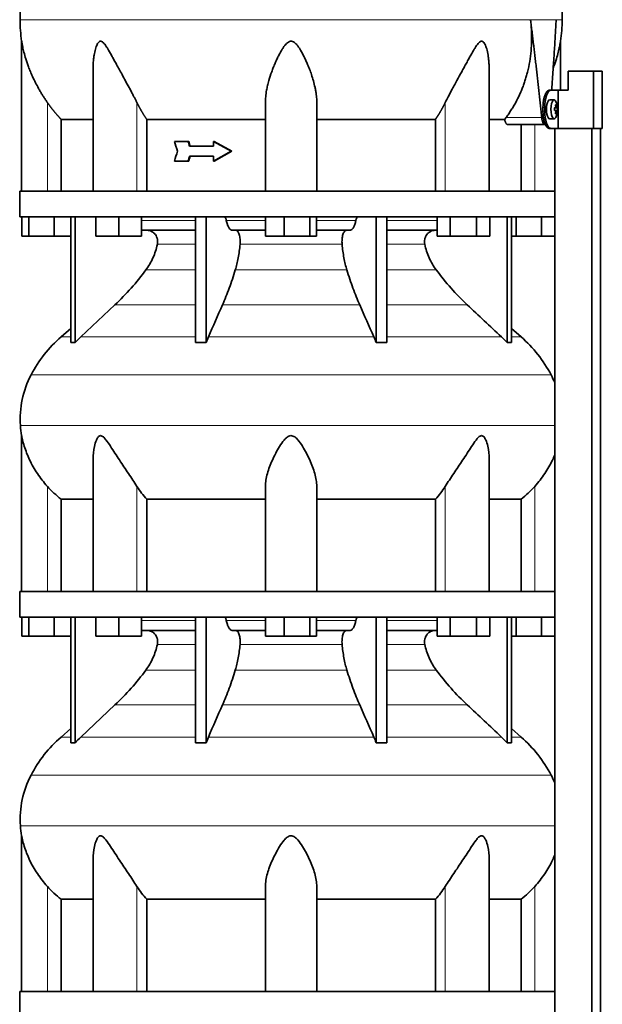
# Model space of a CAD drawing. Header units: millimetres. Extents: x 450 to 1334, y -1662 to 1534.
# Tile 23 of 28: x 958 to 1264, y 288 to 805. Entities that reach past the tile are written whole.
import ezdxf

# ---------------------------------------------------------------- set-up
doc = ezdxf.new("R2010")
doc.units = ezdxf.units.MM
for name, color, linetype in [('LOW_334-3', 7, 'Continuous'), ('M5X8_UNI7687', 7, 'Continuous'), ('VSI344-454_TERMI', 7, 'Continuous'), ('VSI344-454_TESTA', 7, 'Continuous'), ('VSI344_DIFFUSORE', 7, 'Continuous')]:
    doc.layers.add(name, color=color, linetype=linetype)

# ---------------------------------------------------------------- blocks, each defined once
blk = doc.blocks.new('SE3')
at = {"layer": 'LOW_334-3', "color": 7, "linetype": 'Continuous', "lineweight": 35}
for p, q in [((1239.14, 747.88), (1239.14, 714.88)), ((1239.21, 747.88), (1239.21, 85.88)), ((1258.6, 85.88), (1258.6, 747.88)), ((1263.14, 85.88), (1263.14, 747.88)), ((1239.14, 701.38), (1239.14, 504.88)), ((1239.14, 491.38), (1239.14, 294.88))]:
    blk.add_line(p, q, dxfattribs=at)
at = {"layer": 'M5X8_UNI7687', "color": 7, "linetype": 'Continuous', "lineweight": 35}
for p, q in [((1238.86, 762.81), (1236.51, 762.88)), ((1240.02, 760.22), (1239.6, 759.91)), ((1238.98, 758.54), (1239.56, 758.59)), ((1240.58, 758.58), (1238.98, 758.46)), ((1240.58, 757.19), (1238.98, 757.31)), ((1239.56, 757.17), (1238.98, 757.23)), ((1240.02, 755.55), (1239.6, 755.85)), ((1236.51, 752.88), (1238.86, 752.95))]:
    blk.add_line(p, q, dxfattribs=at)
at = {"layer": 'M5X8_UNI7687', "color": 4, "linetype": 'Continuous', "lineweight": 9}
for p, q in [((1240.38, 758.59), (1238.98, 758.47)), ((1238.98, 758.54), (1239.56, 758.59)), ((1238.98, 757.3), (1240.38, 757.17)), ((1239.56, 757.17), (1238.98, 757.23)), ((1239.72, 759.05), (1240.21, 759.09)), ((1240.21, 756.67), (1239.72, 756.72))]:
    blk.add_line(p, q, dxfattribs=at)
at = {"layer": 'M5X8_UNI7687', "color": 7, "linetype": 'Continuous', "lineweight": 35}
for centre, radius, start, end in [((1230.66, 757.88), 10, 337.7946, 22.2054), ((1230.98, 757.88), 9.62, 355.8727, 4.1273)]:
    blk.add_arc(centre, radius, start, end, dxfattribs=at)
for centre, major_axis, ratio, start_param, end_param in [((1236.49, 757.88), (0, 5), 0.34202, 0, 3.151709), ((1238.84, 757.88), (0, -4.93), 0.34202, 2.444185, 6.283185), ((1232.74, 754.82), (7.67, 5.19), 0.199978, 0.212267, 0.361959), ((1230.73, 757.88), (0, 10), 0.906308, 4.833518, 4.948078), ((1230.62, 757.88), (0, 10), 0.965926, 4.833518, 4.948078), ((1230.68, 757.73), (9.97, 0.82), 0.029809, 0.468971, 0.583531), ((1233.79, 757.88), (0, -9.26), 0.562348, 1.49595, 1.645642), ((1230.68, 758.04), (9.97, -0.82), 0.029809, -0.583531, -0.468971), ((1230.73, 757.88), (0, -10), 0.906308, 1.335108, 1.449667), ((1232.74, 760.95), (7.67, -5.19), 0.199978, -0.361959, -0.212267), ((1230.62, 757.88), (0, -10), 0.965926, 1.335108, 1.449667), ((1230.68, 757.73), (9.97, 0.82), 0.029809, 0.112154, 0.226713), ((1230.68, 758.04), (9.97, -0.82), 0.029809, -0.226713, -0.112154), ((1238.84, 757.88), (0, -4.93), 0.34202, 0, 0.697408)]:
    blk.add_ellipse(centre, major_axis=major_axis, ratio=ratio, start_param=start_param, end_param=end_param, dxfattribs=at)
for points in [[(1239.56, 758.59), (1239.56, 758.59), (1239.58, 758.6), (1239.6, 758.6), (1239.62, 758.62), (1239.64, 758.63), (1239.65, 758.65), (1239.67, 758.68), (1239.69, 758.71), (1239.7, 758.74), (1239.71, 758.78), (1239.72, 758.82), (1239.73, 758.86), (1239.73, 758.9), (1239.73, 758.95), (1239.73, 758.99), (1239.73, 759.04), (1239.73, 759.07), (1239.73, 759.09)], [(1239.73, 756.67), (1239.73, 756.69), (1239.73, 756.73), (1239.73, 756.77), (1239.73, 756.82), (1239.73, 756.86), (1239.73, 756.91), (1239.72, 756.95), (1239.71, 756.99), (1239.7, 757.03), (1239.69, 757.06), (1239.67, 757.09), (1239.65, 757.11), (1239.64, 757.13), (1239.62, 757.15), (1239.6, 757.16), (1239.58, 757.17), (1239.56, 757.17), (1239.56, 757.17)], [(1240.21, 759.09), (1240.21, 759.07), (1240.22, 759.04), (1240.23, 758.99), (1240.23, 758.95), (1240.24, 758.9), (1240.25, 758.86), (1240.26, 758.82), (1240.27, 758.78), (1240.29, 758.74), (1240.3, 758.71), (1240.31, 758.68), (1240.32, 758.65), (1240.33, 758.63), (1240.35, 758.62), (1240.36, 758.6), (1240.37, 758.6), (1240.38, 758.59), (1240.38, 758.59)], [(1240.38, 757.17), (1240.38, 757.17), (1240.37, 757.17), (1240.36, 757.16), (1240.35, 757.15), (1240.33, 757.13), (1240.32, 757.11), (1240.31, 757.09), (1240.3, 757.06), (1240.29, 757.03), (1240.27, 756.99), (1240.26, 756.95), (1240.25, 756.91), (1240.24, 756.86), (1240.23, 756.82), (1240.23, 756.77), (1240.22, 756.73), (1240.21, 756.69), (1240.21, 756.67)]]:
    blk.add_open_spline(points, degree=3, dxfattribs=at)
at = {"layer": 'VSI344-454_TERMI', "color": 7, "linetype": 'Continuous', "lineweight": 35}
for p, q in [((1259.47, 777.88), (1246.13, 777.88)), ((1246.13, 777.88), (1246.13, 767.88)), ((1264.15, 777.88), (1259.47, 777.88)), ((1259.47, 777.88), (1259.47, 747.88)), ((1264.15, 777.88), (1264.15, 747.88)), ((1236.22, 767.88), (1237.14, 767.88)), ((1237.14, 767.88), (1241.01, 767.88)), ((1241.01, 747.88), (1241.01, 767.88)), ((1241.01, 767.88), (1246.13, 767.88)), ((1232.99, 756.88), (1232.99, 758.88)), ((1233.91, 756.88), (1233.91, 758.88)), ((1237.14, 747.88), (1236.22, 747.88)), ((1237.14, 747.88), (1241.01, 747.88)), ((1259.47, 747.88), (1241.01, 747.88)), ((1264.15, 747.88), (1259.47, 747.88))]:
    blk.add_line(p, q, dxfattribs=at)
at = {"layer": 'VSI344-454_TERMI', "color": 4, "linetype": 'Continuous', "lineweight": 9}
for p, q in [((1232.99, 758.88), (1233.91, 758.88)), ((1233.91, 756.88), (1232.99, 756.88))]:
    blk.add_line(p, q, dxfattribs=at)
at = {"layer": 'VSI344-454_TERMI', "color": 7, "linetype": 'Continuous', "lineweight": 35}
for points, knots in [([(1232.99, 758.88), (1232.99, 758.98), (1232.99, 759.18), (1233, 759.47), (1233.01, 759.77), (1233.02, 760.06), (1233.04, 760.35), (1233.06, 760.64), (1233.08, 760.93), (1233.11, 761.21), (1233.14, 761.49), (1233.17, 761.78), (1233.21, 762.06), (1233.28, 762.51), (1233.39, 763.13), (1233.57, 763.89), (1233.77, 764.6), (1233.99, 765.26), (1234.23, 765.85), (1234.49, 766.38), (1234.76, 766.84), (1235.01, 767.17), (1235.24, 767.41), (1235.43, 767.58), (1235.63, 767.72), (1235.83, 767.81), (1236.02, 767.87), (1236.15, 767.88), (1236.22, 767.88)], [0, 0, 0, 0, 0.020997, 0.041894, 0.062714, 0.083478, 0.10421, 0.124932, 0.145667, 0.166438, 0.187266, 0.208175, 0.229186, 0.250321, 0.312381, 0.374613, 0.43743, 0.499971, 0.5625, 0.625324, 0.687531, 0.7496, 0.791733, 0.833468, 0.874982, 0.916455, 0.958068, 1, 1, 1, 1]), ([(1237.14, 767.88), (1237.11, 767.88), (1237.04, 767.88), (1236.95, 767.87), (1236.85, 767.84), (1236.75, 767.81), (1236.65, 767.77), (1236.55, 767.71), (1236.46, 767.65), (1236.36, 767.58), (1236.26, 767.5), (1236.16, 767.41), (1236.06, 767.31), (1235.9, 767.13), (1235.68, 766.84), (1235.41, 766.38), (1235.15, 765.85), (1234.91, 765.26), (1234.69, 764.6), (1234.49, 763.89), (1234.32, 763.13), (1234.19, 762.42), (1234.09, 761.78), (1234.03, 761.21), (1233.98, 760.64), (1233.94, 760.06), (1233.92, 759.47), (1233.91, 759.08), (1233.91, 758.88)], [0, 0, 0, 0, 0.021018, 0.041934, 0.062771, 0.083551, 0.104296, 0.125029, 0.145772, 0.166549, 0.18738, 0.20829, 0.2293, 0.250431, 0.312491, 0.374707, 0.437523, 0.500061, 0.56259, 0.62542, 0.687635, 0.749712, 0.791848, 0.833577, 0.875076, 0.916525, 0.958107, 1, 1, 1, 1]), ([(1236.22, 747.88), (1236.19, 747.88), (1236.12, 747.89), (1236.02, 747.9), (1235.92, 747.92), (1235.83, 747.96), (1235.73, 748), (1235.63, 748.05), (1235.53, 748.12), (1235.43, 748.19), (1235.34, 748.27), (1235.24, 748.36), (1235.14, 748.46), (1234.98, 748.64), (1234.76, 748.93), (1234.49, 749.39), (1234.23, 749.91), (1233.99, 750.51), (1233.77, 751.16), (1233.57, 751.88), (1233.39, 752.63), (1233.27, 753.34), (1233.17, 753.99), (1233.11, 754.55), (1233.05, 755.13), (1233.02, 755.71), (1232.99, 756.29), (1232.99, 756.69), (1232.99, 756.88)], [0, 0, 0, 0, 0.021018, 0.041935, 0.062772, 0.083552, 0.104298, 0.125031, 0.145774, 0.166551, 0.187383, 0.208292, 0.229302, 0.250433, 0.312493, 0.374709, 0.437524, 0.500062, 0.56259, 0.62542, 0.687635, 0.749712, 0.791848, 0.833577, 0.875075, 0.916525, 0.958107, 1, 1, 1, 1]), ([(1233.91, 756.88), (1233.91, 756.78), (1233.91, 756.59), (1233.92, 756.29), (1233.93, 756), (1233.94, 755.71), (1233.96, 755.42), (1233.98, 755.13), (1234, 754.84), (1234.03, 754.56), (1234.06, 754.27), (1234.1, 753.99), (1234.13, 753.71), (1234.2, 753.25), (1234.32, 752.63), (1234.49, 751.88), (1234.69, 751.16), (1234.91, 750.51), (1235.15, 749.91), (1235.41, 749.39), (1235.68, 748.93), (1235.94, 748.6), (1236.16, 748.35), (1236.36, 748.18), (1236.55, 748.05), (1236.75, 747.95), (1236.95, 747.89), (1237.08, 747.89), (1237.14, 747.88)], [0, 0, 0, 0, 0.020997, 0.041894, 0.062713, 0.083478, 0.10421, 0.124932, 0.145667, 0.166438, 0.187266, 0.208174, 0.229186, 0.250321, 0.31238, 0.374613, 0.43743, 0.499972, 0.562502, 0.625326, 0.687533, 0.749602, 0.791735, 0.83347, 0.874983, 0.916456, 0.958069, 1, 1, 1, 1])]:
    blk.add_open_spline(points, degree=3, knots=knots, dxfattribs=at)
at = {"layer": 'VSI344-454_TESTA', "color": 4, "linetype": 'Continuous', "lineweight": 9}
for p, q in [((1239.94, 804.91), (1226.43, 804.91)), ((972.71, 714.88), (972.71, 761.46)), ((1019.74, 714.88), (1019.74, 761.46)), ((1181.67, 714.88), (1181.67, 761.46)), ((1213.56, 753.59), (1232.31, 753.59)), ((1228.71, 714.88), (1228.71, 749.88))]:
    blk.add_line(p, q, dxfattribs=at)
at = {"layer": 'VSI344-454_TESTA', "color": 7, "linetype": 'Continuous', "lineweight": 35}
for p, q in [((959.21, 793.63), (959.21, 714.88)), ((1242.21, 767.88), (1242.21, 793.63)), ((996.7, 779.25), (996.7, 714.88)), ((1204.71, 714.88), (1204.71, 779.25)), ((1087.21, 714.88), (1087.21, 761.46)), ((1114.21, 714.88), (1114.21, 761.46)), ((979.96, 752.59), (979.96, 714.88)), ((1024.87, 752.59), (1024.87, 714.88)), ((1176.54, 752.59), (1176.54, 714.88)), ((1212.84, 752.59), (1204.82, 752.59)), ((1212.84, 752.59), (1213.57, 753.59)), ((1214.47, 749.88), (1234.07, 749.88)), ((1221.45, 749.88), (1221.45, 714.88)), ((1046.54, 741.05), (1039.39, 741.05)), ((1046.92, 741.05), (1046.54, 741.05)), ((1060.31, 741.05), (1059.93, 741.05)), ((1069.22, 735.88), (1059.93, 741.05)), ((1059.93, 741.05), (1059.93, 738.47)), ((1069.61, 735.88), (1060.31, 741.05)), ((1059.93, 738.47), (1047.39, 738.47)), ((1069.22, 735.88), (1059.93, 730.72)), ((1069.61, 735.88), (1060.31, 730.72)), ((1069.61, 735.88), (1069.22, 735.88)), ((1046.54, 730.72), (1039.39, 730.72)), ((1046.92, 730.72), (1046.54, 730.72)), ((1059.93, 733.3), (1047.39, 733.3)), ((1059.93, 733.3), (1059.93, 730.72)), ((1060.31, 730.72), (1059.93, 730.72))]:
    blk.add_line(p, q, dxfattribs=at)
for centre, start, end in [((1034.67, 805.01), 180.0677, 188.5808), ((1166.74, 805.01), 351.4198, 359.9323)]:
    blk.add_arc(centre, 76.32, start, end, dxfattribs=at)
for points, degree, knots in [([(985.44, 941.34), (983.98, 936.47), (980.03, 926.63), (972.76, 911.47), (966.58, 895.11), (962.83, 878.59), (960.61, 862.44), (959.36, 846.47), (958.7, 830.59), (958.49, 816.82), (958.35, 808.27), (958.35, 804.92)], 3, [0, 0, 0, 0, 0.117079, 0.240569, 0.360617, 0.476421, 0.590288, 0.703407, 0.816259, 0.929029, 1, 1, 1, 1]), ([(1215.97, 941.34), (1217.43, 936.47), (1221.38, 926.63), (1228.65, 911.47), (1234.83, 895.11), (1238.58, 878.59), (1240.8, 862.44), (1242.05, 846.47), (1242.71, 830.59), (1242.92, 816.82), (1243.06, 808.27), (1243.06, 804.92)], 3, [0, 0, 0, 0, 0.117079, 0.240569, 0.360617, 0.476421, 0.590288, 0.703407, 0.816259, 0.929029, 1, 1, 1, 1]), ([(1213.56, 753.59), (1214.04, 754.23), (1214.99, 755.53), (1216.33, 757.53), (1217.59, 759.58), (1218.78, 761.68), (1219.89, 763.83), (1220.92, 766.01), (1221.87, 768.23), (1222.75, 770.49), (1223.54, 772.78), (1224.25, 775.1), (1225.17, 778.49), (1226.1, 782.98), (1226.82, 788.57), (1227.09, 794.11), (1227, 799.55), (1226.62, 803.14), (1226.43, 804.91)], 3, [0, 0, 0, 0, 0.045711, 0.091341, 0.13689, 0.182361, 0.227753, 0.273067, 0.318303, 0.363461, 0.408543, 0.453547, 0.498475, 0.603623, 0.706356, 0.806668, 0.904552, 1, 1, 1, 1]), ([(1237.52, 767.88), (1237.54, 768.27), (1237.66, 769.83), (1237.86, 772.53), (1238.1, 775.93), (1238.46, 781.15), (1238.92, 788.08), (1239.46, 796.64), (1239.78, 802.2), (1239.94, 804.91)], 3, [0.2784568, 0.2784568, 0.2784568, 0.2784568, 0.3008671, 0.3697767, 0.4361634, 0.5000272, 0.6747049, 0.8413625, 1, 1, 1, 1]), ([(972.71, 761.46), (972.4, 761.9), (971.77, 762.81), (970.85, 764.22), (969.91, 765.7), (968.97, 767.26), (967.81, 769.29), (966.42, 771.88), (965, 774.84), (963.78, 777.64), (962.56, 780.77), (961.41, 784.18), (960.42, 787.72), (959.82, 790.34), (959.5, 791.94), (959.34, 792.86), (959.23, 793.44), (959.21, 793.62), (959.21, 793.62)], 3, [0, 0, 0, 0, 0.0207315, 0.0423915, 0.0649855, 0.0885178, 0.1129927, 0.1557981, 0.2041241, 0.2433105, 0.2789295, 0.3409942, 0.392778, 0.4359518, 0.4604978, 0.4716154, 0.4871189, 0.4999917, 0.4999917, 0.4999917, 0.4999917]), ([(1019.74, 761.46), (1019.53, 761.89), (1019.09, 762.78), (1018.38, 764.15), (1017.57, 765.7), (1016.63, 767.45), (1015.32, 769.89), (1013.74, 772.77), (1012.01, 775.94), (1010.47, 778.76), (1009.1, 781.25), (1007.9, 783.47), (1006.52, 785.98), (1005.26, 788.23), (1004.07, 790.21), (1003.25, 791.45), (1002.46, 792.49), (1001.66, 793.28), (1000.81, 793.71), (1000, 793.52), (999.36, 792.86), (998.82, 791.93), (998.36, 790.8), (997.77, 788.94), (997.31, 786.77), (996.96, 784.29), (996.77, 782.11), (996.7, 780.4), (996.7, 779.44), (996.7, 779.25)], 3, [0, 0, 0, 0, 0.020247, 0.0413012, 0.0631676, 0.0911499, 0.1206822, 0.1725651, 0.2189806, 0.2600001, 0.2962057, 0.3283254, 0.3570821, 0.4069553, 0.4285992, 0.4484587, 0.4665056, 0.4826091, 0.4971306, 0.5113122, 0.5266668, 0.543344, 0.562023, 0.5826937, 0.6304427, 0.6595254, 0.6923195, 0.7261108, 0.7344062, 0.7344062, 0.7344062, 0.7344062]), ([(1114.21, 761.46), (1114.2, 761.89), (1114.19, 762.78), (1114.09, 764.15), (1113.93, 765.7), (1113.66, 767.45), (1113.18, 769.89), (1112.46, 772.77), (1111.47, 775.94), (1110.46, 778.76), (1109.46, 781.25), (1108.5, 783.47), (1107.31, 785.98), (1106.12, 788.23), (1104.88, 790.21), (1103.99, 791.45), (1103.06, 792.49), (1102.08, 793.28), (1100.95, 793.71), (1099.77, 793.52), (1098.75, 792.86), (1097.82, 791.93), (1096.93, 790.8), (1095.7, 788.94), (1094.5, 786.77), (1093.29, 784.29), (1092.31, 782.11), (1091.37, 779.84), (1090.22, 776.79), (1089.19, 773.61), (1088.34, 770.38), (1087.75, 767.53), (1087.3, 764.56), (1087.24, 762.46), (1087.21, 761.46)], 3, [0, 0, 0, 0, 0.020247, 0.041301, 0.063168, 0.09115, 0.120682, 0.172565, 0.218981, 0.26, 0.296206, 0.328325, 0.357082, 0.406955, 0.428599, 0.448459, 0.466506, 0.482609, 0.497131, 0.511312, 0.526667, 0.543344, 0.562023, 0.582694, 0.630443, 0.659525, 0.692319, 0.726111, 0.759233, 0.82594, 0.865768, 0.902245, 0.953307, 1, 1, 1, 1]), ([(1204.71, 779.25), (1204.71, 779.95), (1204.68, 781.38), (1204.53, 783.47), (1204.23, 785.98), (1203.81, 788.23), (1203.25, 790.21), (1202.8, 791.45), (1202.29, 792.49), (1201.69, 793.28), (1200.95, 793.71), (1200.09, 793.52), (1199.29, 792.86), (1198.51, 791.93), (1197.72, 790.8), (1196.56, 788.94), (1195.33, 786.77), (1193.96, 784.29), (1192.77, 782.11), (1191.53, 779.84), (1189.87, 776.79), (1188.12, 773.61), (1186.36, 770.38), (1184.82, 767.53), (1183.23, 764.56), (1182.17, 762.46), (1181.67, 761.46)], 3, [0.2656245, 0.2656245, 0.2656245, 0.2656245, 0.2962057, 0.3283254, 0.3570821, 0.4069553, 0.4285992, 0.4484587, 0.4665056, 0.4826091, 0.4971306, 0.5113122, 0.5266668, 0.543344, 0.562023, 0.5826937, 0.6304427, 0.6595254, 0.6923195, 0.7261108, 0.7592332, 0.8259403, 0.8657684, 0.9022453, 0.9533075, 1, 1, 1, 1]), ([(1242.21, 793.62), (1242.21, 793.62), (1242.21, 793.62), (1242.18, 793.44), (1242.06, 792.78), (1241.89, 791.83), (1241.66, 790.7), (1241.36, 789.35), (1240.86, 787.26), (1239.99, 784.16), (1239.04, 781.34), (1238.43, 779.72), (1238.35, 779.51)], 3, [0.4999935, 0.4999935, 0.4999935, 0.4999935, 0.5000341, 0.5129562, 0.5284792, 0.5444389, 0.5641957, 0.583938, 0.6074587, 0.6593255, 0.7214848, 0.730703, 0.730703, 0.730703, 0.730703]), ([(979.96, 752.59), (977.96, 754.69), (976.15, 756.91), (974.34, 759.11), (972.71, 761.46)], 2, [0, 0, 0, 0.5, 0.5, 1, 1, 1]), ([(1024.87, 752.59), (1023.46, 754.69), (1022.17, 756.91), (1020.9, 759.11), (1019.74, 761.46)], 2, [0, 0, 0, 0.5, 0.5, 1, 1, 1]), ([(1181.67, 761.46), (1180.51, 759.12), (1179.24, 756.91), (1177.95, 754.69), (1176.54, 752.59)], 2, [0, 0, 0, 0.5, 0.5, 1, 1, 1]), ([(979.96, 752.59), (980.59, 752.59), (981.62, 752.59), (984.46, 752.59), (986.27, 752.59), (990.63, 752.59), (993.18, 752.59), (996.25, 752.59), (996.42, 752.59), (996.58, 752.59)], 3, [0, 0, 0, 0, 0.25, 0.25, 0.5, 0.5, 0.75, 0.75, 0.764371, 0.764371, 0.764371, 0.764371]), ([(1024.87, 752.59), (1029.32, 752.59), (1034.02, 752.59), (1043.83, 752.59), (1048.94, 752.59), (1059.47, 752.59), (1064.89, 752.59), (1075.93, 752.59), (1081.54, 752.59), (1087.21, 752.59)], 3, [0, 0, 0, 0, 0.25, 0.25, 0.5, 0.5, 0.75, 0.75, 1, 1, 1, 1]), ([(1114.21, 752.59), (1119.87, 752.59), (1125.49, 752.59), (1136.52, 752.59), (1141.94, 752.59), (1152.47, 752.59), (1157.58, 752.59), (1167.39, 752.59), (1172.09, 752.59), (1176.54, 752.59)], 3, [0, 0, 0, 0, 0.25, 0.25, 0.5, 0.5, 0.75, 0.75, 1, 1, 1, 1]), ([(1214.47, 749.88), (1214.45, 749.88), (1214.39, 749.89), (1214.31, 749.9), (1214.23, 749.93), (1214.16, 749.96), (1214.08, 750.01), (1213.94, 750.1), (1213.76, 750.28), (1213.54, 750.59), (1213.33, 750.98), (1213.17, 751.37), (1213.06, 751.72), (1212.98, 751.99), (1212.9, 752.28), (1212.86, 752.48), (1212.84, 752.59)], 3, [0, 0, 0, 0, 0.041685, 0.083129, 0.124417, 0.165635, 0.206869, 0.248205, 0.373034, 0.498358, 0.621809, 0.745536, 0.809628, 0.873199, 0.936554, 1, 1, 1, 1]), ([(1232.31, 753.59), (1232.31, 753.51), (1232.33, 753.36), (1232.36, 753.14), (1232.39, 752.92), (1232.43, 752.71), (1232.47, 752.5), (1232.51, 752.3), (1232.6, 751.94), (1232.75, 751.45), (1232.97, 750.9), (1233.23, 750.45), (1233.45, 750.18), (1233.64, 750.03), (1233.78, 749.94), (1233.93, 749.89), (1234.02, 749.89), (1234.07, 749.88)], 3, [0, 0, 0, 0, 0.036137, 0.072006, 0.107687, 0.143258, 0.1788, 0.214393, 0.250117, 0.375419, 0.499764, 0.624342, 0.749875, 0.812239, 0.874428, 0.936872, 1, 1, 1, 1])]:
    blk.add_open_spline(points, degree=degree, knots=knots, dxfattribs=at)
at = {"layer": 'VSI344-454_TESTA', "color": 4, "linetype": 'Continuous', "lineweight": 9}
for points, weights in [([(958.35, 804.92), (958.35, 804.92), (1139.07, 804.92), (1226.43, 804.91)], [1, 0.494458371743, 0.494458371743, 1]), ([(1239.94, 804.91), (1242.01, 804.92), (1243.06, 804.92), (1243.06, 804.92)], [1, 0.996331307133, 0.996331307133, 1])]:
    blk.add_rational_spline(points, weights, degree=3, dxfattribs=at)
at = {"layer": 'VSI344-454_TESTA', "color": 7, "linetype": 'Continuous', "lineweight": 35}
for points, degree in [([(1232.31, 753.59), (1229.67, 779.36), (1226.43, 804.91)], 2), ([(1041.04, 735.88), (1040.49, 737.61), (1039.94, 739.33), (1039.39, 741.05)], 3), ([(1047.39, 738.47), (1047.1, 739.33), (1046.82, 740.19), (1046.54, 741.05)], 3), ([(1047.77, 738.47), (1047.49, 739.33), (1047.21, 740.19), (1046.92, 741.05)], 3), ([(1041.04, 735.88), (1040.49, 734.16), (1039.94, 732.44), (1039.39, 730.72)], 3), ([(1047.39, 733.3), (1047.1, 732.44), (1046.82, 731.58), (1046.54, 730.72)], 3), ([(1047.77, 733.3), (1047.49, 732.44), (1047.21, 731.58), (1046.92, 730.72)], 3)]:
    blk.add_open_spline(points, degree=degree, dxfattribs=at)
at = {"layer": 'VSI344_DIFFUSORE', "color": 7, "linetype": 'Continuous', "lineweight": 35}
for p, q in [((958.21, 714.88), (1239.2, 714.88)), ((958.21, 714.88), (958.21, 701.38)), ((1239.2, 714.88), (1239.2, 701.38)), ((958.21, 701.38), (1239.2, 701.38)), ((959.32, 691.38), (959.32, 701.38)), ((962.91, 691.38), (962.91, 701.38)), ((976.29, 691.38), (976.29, 701.38)), ((985, 635.42), (985, 701.38)), ((987.29, 635.42), (987.29, 701.38)), ((998.2, 691.38), (998.2, 701.38)), ((1010.2, 691.38), (1010.2, 701.38)), ((1022.2, 691.38), (1022.2, 701.38)), ((1050.48, 635.42), (1050.48, 701.38)), ((1056.02, 635.42), (1056.02, 701.38)), ((1087.32, 691.38), (1087.32, 701.38)), ((1097.12, 691.38), (1097.12, 701.38)), ((1110.5, 691.38), (1110.5, 701.38)), ((1114.09, 691.38), (1114.09, 701.38)), ((1145.39, 635.42), (1145.39, 701.38)), ((1150.93, 635.42), (1150.93, 701.38)), ((1177.36, 691.38), (1177.36, 701.38)), ((1184.29, 691.38), (1184.29, 701.38)), ((1198.14, 691.38), (1198.14, 701.38)), ((1205.07, 691.38), (1205.07, 701.38)), ((1214.12, 635.42), (1214.12, 701.38)), ((1216.41, 635.42), (1216.41, 701.38)), ((1218.91, 691.38), (1218.91, 701.38)), ((1232.29, 691.38), (1232.29, 701.38)), ((1050.48, 694.38), (1022.2, 694.38)), ((1087.32, 694.38), (1069.82, 694.38)), ((1131.59, 694.38), (1114.09, 694.38)), ((1177.36, 694.38), (1150.93, 694.38)), ((962.91, 691.38), (959.32, 691.38)), ((976.29, 691.38), (962.91, 691.38)), ((985, 691.38), (976.29, 691.38)), ((1010.2, 691.38), (998.2, 691.38)), ((1022.2, 691.38), (1010.2, 691.38)), ((1097.12, 691.38), (1087.32, 691.38)), ((1110.5, 691.38), (1097.12, 691.38)), ((1114.09, 691.38), (1110.5, 691.38)), ((1184.29, 691.38), (1177.36, 691.38)), ((1198.14, 691.38), (1184.29, 691.38)), ((1205.07, 691.38), (1198.14, 691.38)), ((1218.91, 691.38), (1216.41, 691.38)), ((1232.29, 691.38), (1218.91, 691.38)), ((1239.14, 691.38), (1232.29, 691.38)), ((1008.21, 655.29), (990.29, 638.43)), ((985, 642.85), (979.91, 638.43)), ((1221.5, 638.43), (1216.41, 642.85)), ((1056.02, 635.42), (1057.27, 638.43)), ((1211.12, 638.43), (1214.12, 635.42)), ((1050.48, 635.42), (1056.02, 635.42)), ((1214.12, 635.42), (1216.41, 635.42)), ((959.21, 586.6), (959.21, 504.88)), ((996.7, 574.38), (996.7, 504.88)), ((1204.71, 504.88), (1204.71, 574.39)), ((1087.21, 504.88), (1087.21, 559.99)), ((1114.21, 504.88), (1114.21, 559.99)), ((979.96, 553.26), (996.7, 553.26)), ((979.96, 504.88), (979.96, 553.26)), ((1024.87, 553.26), (1087.21, 553.26)), ((1024.87, 504.88), (1024.87, 553.26)), ((1114.21, 553.26), (1176.54, 553.26)), ((1176.54, 553.26), (1176.54, 504.88)), ((1204.71, 553.26), (1221.45, 553.26)), ((1221.45, 553.26), (1221.45, 504.88)), ((958.21, 504.88), (1239.2, 504.88)), ((958.21, 504.88), (958.21, 491.38)), ((1239.2, 504.88), (1239.2, 491.38)), ((958.21, 491.38), (1239.2, 491.38)), ((959.32, 481.38), (959.32, 491.38)), ((962.91, 481.38), (962.91, 491.38)), ((976.29, 481.38), (976.29, 491.38)), ((985, 425.42), (985, 491.38)), ((987.29, 425.42), (987.29, 491.38)), ((998.2, 481.38), (998.2, 491.38)), ((1010.2, 481.38), (1010.2, 491.38)), ((1022.2, 481.38), (1022.2, 491.38)), ((1050.48, 425.42), (1050.48, 491.38)), ((1056.02, 425.42), (1056.02, 491.38)), ((1087.32, 481.38), (1087.32, 491.38)), ((1097.12, 481.38), (1097.12, 491.38)), ((1110.5, 481.38), (1110.5, 491.38)), ((1114.09, 481.38), (1114.09, 491.38)), ((1145.39, 425.42), (1145.39, 491.38)), ((1150.93, 425.42), (1150.93, 491.38)), ((1177.36, 481.38), (1177.36, 491.38)), ((1184.29, 481.38), (1184.29, 491.38)), ((1198.14, 481.38), (1198.14, 491.38)), ((1205.07, 481.38), (1205.07, 491.38)), ((1214.12, 425.42), (1214.12, 491.38)), ((1216.41, 425.42), (1216.41, 491.38)), ((1218.91, 481.38), (1218.91, 491.38)), ((1232.29, 481.38), (1232.29, 491.38)), ((962.91, 481.38), (959.32, 481.38)), ((976.29, 481.38), (962.91, 481.38)), ((985, 481.38), (976.29, 481.38)), ((1010.2, 481.38), (998.2, 481.38)), ((1022.2, 481.38), (1010.2, 481.38)), ((1050.48, 484.38), (1022.2, 484.38)), ((1087.32, 484.38), (1069.82, 484.38)), ((1097.12, 481.38), (1087.32, 481.38)), ((1110.5, 481.38), (1097.12, 481.38)), ((1114.09, 481.38), (1110.5, 481.38)), ((1131.59, 484.38), (1114.09, 484.38)), ((1177.36, 484.38), (1150.93, 484.38)), ((1184.29, 481.38), (1177.36, 481.38)), ((1198.14, 481.38), (1184.29, 481.38)), ((1205.07, 481.38), (1198.14, 481.38)), ((1218.91, 481.38), (1216.41, 481.38)), ((1232.29, 481.38), (1218.91, 481.38)), ((1239.14, 481.38), (1232.29, 481.38)), ((1008.21, 445.29), (990.29, 428.43)), ((985, 432.85), (979.91, 428.43)), ((1221.5, 428.43), (1216.41, 432.85)), ((1050.48, 425.42), (1056.02, 425.42)), ((1056.02, 425.42), (1057.27, 428.43)), ((1211.12, 428.43), (1214.12, 425.42)), ((1214.12, 425.42), (1216.41, 425.42)), ((959.21, 376.6), (959.21, 294.88)), ((996.7, 364.38), (996.7, 294.88)), ((1204.71, 294.88), (1204.71, 364.39)), ((1087.21, 294.88), (1087.21, 349.99)), ((1114.21, 294.88), (1114.21, 349.99)), ((979.96, 343.26), (996.7, 343.26)), ((979.96, 294.88), (979.96, 343.26)), ((1024.87, 343.26), (1087.21, 343.26)), ((1024.87, 294.88), (1024.87, 343.26)), ((1114.21, 343.26), (1176.54, 343.26)), ((1176.54, 343.26), (1176.54, 294.88)), ((1204.71, 343.26), (1221.45, 343.26)), ((1221.45, 343.26), (1221.45, 294.88)), ((958.21, 294.88), (1239.2, 294.88)), ((958.21, 294.88), (958.21, 281.38)), ((1239.2, 294.88), (1239.2, 281.38))]:
    blk.add_line(p, q, dxfattribs=at)
at = {"layer": 'VSI344_DIFFUSORE', "color": 4, "linetype": 'Continuous', "lineweight": 9}
for p, q in [((1022.2, 699.6), (1050.48, 699.6)), ((1066.69, 699.6), (1087.32, 699.6)), ((1114.09, 699.6), (1134.72, 699.6)), ((1150.93, 699.6), (1177.36, 699.6)), ((1050.48, 687.05), (1030.48, 687.05)), ((1127.5, 687.05), (1073.91, 687.05)), ((1170.93, 687.05), (1150.93, 687.05)), ((1024.47, 673.58), (1050.48, 673.58)), ((1071.42, 673.58), (1129.99, 673.58)), ((1150.93, 673.58), (1176.94, 673.58)), ((1008.21, 655.29), (1050.48, 655.29)), ((1064.69, 655.29), (1136.72, 655.29)), ((1150.93, 655.29), (1193.2, 655.29)), ((985, 638.43), (979.91, 638.43)), ((990.29, 638.43), (1050.48, 638.43)), ((1057.27, 638.43), (1144.14, 638.43)), ((1150.93, 638.43), (1211.12, 638.43)), ((1216.41, 638.43), (1221.5, 638.43)), ((964.13, 618.44), (1237.28, 618.44)), ((1239.14, 591.89), (958.57, 591.89)), ((972.71, 504.88), (972.71, 559.99)), ((1019.74, 504.88), (1019.74, 559.99)), ((1181.67, 504.88), (1181.67, 559.99)), ((1228.71, 504.88), (1228.71, 559.99)), ((1022.2, 489.6), (1050.48, 489.6)), ((1066.69, 489.6), (1087.32, 489.6)), ((1114.09, 489.6), (1134.72, 489.6)), ((1150.93, 489.6), (1177.36, 489.6)), ((1050.48, 477.05), (1030.48, 477.05)), ((1127.5, 477.05), (1073.91, 477.05)), ((1170.93, 477.05), (1150.93, 477.05)), ((1024.47, 463.58), (1050.48, 463.58)), ((1071.42, 463.58), (1129.99, 463.58)), ((1150.93, 463.58), (1176.94, 463.58)), ((1008.21, 445.29), (1050.48, 445.29)), ((1064.69, 445.29), (1136.72, 445.29)), ((1150.93, 445.29), (1193.2, 445.29)), ((979.91, 428.43), (985, 428.43)), ((990.29, 428.43), (1050.48, 428.43)), ((1057.27, 428.43), (1144.14, 428.43)), ((1150.93, 428.43), (1211.12, 428.43)), ((1216.41, 428.43), (1221.5, 428.43)), ((964.13, 408.44), (1237.28, 408.44)), ((1239.14, 381.89), (958.57, 381.89)), ((972.71, 294.88), (972.71, 349.99)), ((1019.74, 294.88), (1019.74, 349.99)), ((1181.67, 294.88), (1181.67, 349.99)), ((1228.71, 294.88), (1228.71, 349.99))]:
    blk.add_line(p, q, dxfattribs=at)
at = {"layer": 'VSI344_DIFFUSORE', "color": 7, "linetype": 'Continuous', "lineweight": 35}
for centre, radius, start, end in [((1024.88, 586.71), 68.53, 131, 152.418), ((1176.53, 586.71), 68.53, 27.582, 49), ((1008.38, 595.32), 49.92, 152.418, 183.9452), ((1193.03, 595.32), 49.92, 22.5431, 27.582), ((1011.95, 595.57), 53.5, 183.9452, 189.6563), ((1024.88, 376.71), 68.53, 131, 152.418), ((1176.53, 376.71), 68.53, 27.582, 49), ((1008.38, 385.32), 49.92, 152.418, 183.9452), ((1193.03, 385.32), 49.92, 22.5431, 27.582), ((1011.95, 385.57), 53.5, 183.9452, 189.6563)]:
    blk.add_arc(centre, radius, start, end, dxfattribs=at)
for points, knots in [([(1065.62, 701.38), (1065.68, 701.38), (1065.74, 701.37), (1065.85, 701.33), (1065.9, 701.3), (1066.06, 701.18), (1066.16, 701.06), (1066.35, 700.74), (1066.44, 700.55), (1066.55, 700.22), (1066.58, 700.1), (1066.64, 699.86), (1066.67, 699.73), (1066.69, 699.6)], [0, 0, 0, 0, 0.125, 0.125, 0.25, 0.25, 0.5, 0.5, 0.75, 0.75, 0.875, 0.875, 1, 1, 1, 1]), ([(1069.82, 694.38), (1069.66, 694.38), (1069.49, 694.41), (1069.17, 694.53), (1069.01, 694.62), (1068.7, 694.86), (1068.54, 695.01), (1068.25, 695.37), (1068.1, 695.57), (1067.69, 696.26), (1067.44, 696.82), (1067.12, 697.78), (1067.02, 698.13), (1066.84, 698.84), (1066.76, 699.21), (1066.69, 699.6)], [0, 0, 0, 0, 0.125, 0.125, 0.25, 0.25, 0.375, 0.375, 0.5, 0.5, 0.75, 0.75, 0.875, 0.875, 1, 1, 1, 1]), ([(1131.59, 694.38), (1131.75, 694.38), (1131.92, 694.41), (1132.24, 694.53), (1132.4, 694.62), (1132.71, 694.86), (1132.87, 695.01), (1133.16, 695.37), (1133.31, 695.57), (1133.72, 696.26), (1133.97, 696.82), (1134.29, 697.78), (1134.39, 698.13), (1134.57, 698.84), (1134.65, 699.21), (1134.72, 699.6)], [0, 0, 0, 0, 0.125, 0.125, 0.25, 0.25, 0.375, 0.375, 0.5, 0.5, 0.75, 0.75, 0.875, 0.875, 1, 1, 1, 1]), ([(1135.79, 701.38), (1135.73, 701.38), (1135.67, 701.37), (1135.56, 701.33), (1135.51, 701.3), (1135.35, 701.18), (1135.25, 701.06), (1135.06, 700.74), (1134.97, 700.55), (1134.86, 700.22), (1134.83, 700.1), (1134.77, 699.86), (1134.74, 699.73), (1134.72, 699.6)], [0, 0, 0, 0, 0.125, 0.125, 0.25, 0.25, 0.5, 0.5, 0.75, 0.75, 0.875, 0.875, 1, 1, 1, 1]), ([(1030.48, 687.05), (1030.57, 687.49), (1030.62, 687.94), (1030.62, 688.83), (1030.57, 689.28), (1030.43, 689.94), (1030.38, 690.16), (1030.24, 690.58), (1030.16, 690.79), (1029.89, 691.4), (1029.67, 691.78), (1029.28, 692.3), (1029.14, 692.47), (1028.84, 692.79), (1028.69, 692.94), (1028.37, 693.22), (1028.2, 693.35), (1027.85, 693.58), (1027.66, 693.69), (1027.1, 693.99), (1026.71, 694.13), (1026.11, 694.28), (1025.9, 694.32), (1025.49, 694.37), (1025.28, 694.38), (1025.07, 694.38)], [0, 0, 0, 0, 0.125, 0.125, 0.25, 0.25, 0.3125, 0.3125, 0.375, 0.375, 0.5, 0.5, 0.5625, 0.5625, 0.625, 0.625, 0.6875, 0.6875, 0.75, 0.75, 0.875, 0.875, 0.9375, 0.9375, 1, 1, 1, 1]), ([(1071.67, 694.38), (1071.84, 694.38), (1072.02, 694.33), (1072.35, 694.13), (1072.51, 693.99), (1072.83, 693.59), (1072.97, 693.35), (1073.24, 692.79), (1073.36, 692.47), (1073.58, 691.77), (1073.67, 691.39), (1073.82, 690.58), (1073.87, 690.16), (1073.95, 689.28), (1073.97, 688.83), (1073.97, 687.94), (1073.95, 687.49), (1073.91, 687.05)], [0, 0, 0, 0, 0.125, 0.125, 0.25, 0.25, 0.375, 0.375, 0.5, 0.5, 0.625, 0.625, 0.75, 0.75, 0.875, 0.875, 1, 1, 1, 1]), ([(1129.74, 694.38), (1129.57, 694.38), (1129.39, 694.33), (1129.06, 694.13), (1128.9, 693.99), (1128.58, 693.59), (1128.44, 693.35), (1128.17, 692.79), (1128.05, 692.47), (1127.83, 691.77), (1127.74, 691.39), (1127.59, 690.58), (1127.54, 690.16), (1127.46, 689.28), (1127.44, 688.83), (1127.44, 687.94), (1127.46, 687.49), (1127.5, 687.05)], [0, 0, 0, 0, 0.125, 0.125, 0.25, 0.25, 0.375, 0.375, 0.5, 0.5, 0.625, 0.625, 0.75, 0.75, 0.875, 0.875, 1, 1, 1, 1]), ([(1170.93, 687.05), (1170.84, 687.49), (1170.79, 687.94), (1170.79, 688.83), (1170.84, 689.28), (1170.98, 689.94), (1171.03, 690.16), (1171.17, 690.58), (1171.25, 690.79), (1171.52, 691.4), (1171.74, 691.78), (1172.13, 692.3), (1172.27, 692.47), (1172.57, 692.79), (1172.72, 692.94), (1173.04, 693.22), (1173.21, 693.35), (1173.56, 693.58), (1173.75, 693.69), (1174.31, 693.99), (1174.7, 694.13), (1175.3, 694.28), (1175.51, 694.32), (1175.92, 694.37), (1176.13, 694.38), (1176.34, 694.38)], [0, 0, 0, 0, 0.125, 0.125, 0.25, 0.25, 0.3125, 0.3125, 0.375, 0.375, 0.5, 0.5, 0.5625, 0.5625, 0.625, 0.625, 0.6875, 0.6875, 0.75, 0.75, 0.875, 0.875, 0.9375, 0.9375, 1, 1, 1, 1]), ([(1024.47, 673.58), (1025.92, 675.54), (1027.16, 677.66), (1028.69, 681.09), (1029.14, 682.25), (1029.9, 684.62), (1030.22, 685.83), (1030.48, 687.05)], [0, 0, 0, 0, 0.5, 0.5, 0.75, 0.75, 1, 1, 1, 1]), ([(1073.91, 687.05), (1073.81, 685.83), (1073.67, 684.62), (1073.36, 682.25), (1073.17, 681.09), (1072.54, 677.66), (1072.02, 675.54), (1071.42, 673.58)], [0, 0, 0, 0, 0.25, 0.25, 0.5, 0.5, 1, 1, 1, 1]), ([(1127.5, 687.05), (1127.6, 685.83), (1127.74, 684.62), (1128.05, 682.25), (1128.24, 681.09), (1128.87, 677.66), (1129.39, 675.54), (1129.99, 673.58)], [0, 0, 0, 0, 0.25, 0.25, 0.5, 0.5, 1, 1, 1, 1]), ([(1176.94, 673.58), (1175.49, 675.54), (1174.25, 677.66), (1172.72, 681.09), (1172.27, 682.25), (1171.51, 684.62), (1171.19, 685.83), (1170.93, 687.05)], [0, 0, 0, 0, 0.5, 0.5, 0.75, 0.75, 1, 1, 1, 1]), ([(1008.21, 655.29), (1011.15, 658.05), (1013.99, 660.97), (1019.44, 667.11), (1022.03, 670.29), (1024.47, 673.58)], [0, 0, 0, 0, 0.5, 0.5, 1, 1, 1, 1]), ([(1071.42, 673.58), (1070.41, 670.29), (1069.34, 667.11), (1067.08, 660.97), (1065.91, 658.05), (1064.69, 655.29)], [0, 0, 0, 0, 0.5, 0.5, 1, 1, 1, 1]), ([(1129.99, 673.58), (1131, 670.29), (1132.07, 667.11), (1134.33, 660.97), (1135.5, 658.05), (1136.72, 655.29)], [0, 0, 0, 0, 0.5, 0.5, 1, 1, 1, 1]), ([(1193.2, 655.29), (1190.26, 658.05), (1187.42, 660.97), (1181.97, 667.11), (1179.38, 670.29), (1176.94, 673.58)], [0, 0, 0, 0, 0.5, 0.5, 1, 1, 1, 1]), ([(972.71, 559.99), (970.76, 562.16), (969.02, 564.4), (965.9, 569.08), (964.53, 571.48), (962.25, 576.26), (961.31, 578.68), (960.21, 582.24), (959.9, 583.41), (959.53, 585.01), (959.42, 585.53), (959.26, 586.31), (959.21, 586.59), (959.21, 586.6)], [0, 0, 0, 0, 0.125, 0.125, 0.25, 0.25, 0.375, 0.375, 0.4375, 0.4375, 0.46875, 0.46875, 0.4975159, 0.4975159, 0.4975159, 0.4975159]), ([(1019.74, 559.99), (1018.37, 562.15), (1016.86, 564.39), (1013.72, 569.05), (1012.12, 571.45), (1008.98, 576.22), (1007.43, 578.63), (1005.07, 582.18), (1004.28, 583.36), (1003.02, 584.96), (1002.59, 585.47), (1001.63, 586.31), (1001.09, 586.62), (1000.08, 586.57), (999.64, 586.22), (998.96, 585.35), (998.69, 584.84), (997.98, 583.22), (997.65, 582.06), (996.92, 578.76), (996.69, 576.55), (996.7, 574.38)], [0, 0, 0, 0, 0.125, 0.125, 0.25, 0.25, 0.375, 0.375, 0.4375, 0.4375, 0.46875, 0.46875, 0.5, 0.5, 0.53125, 0.53125, 0.5625, 0.5625, 0.625, 0.625, 0.7389823, 0.7389823, 0.7389823, 0.7389823]), ([(1114.21, 559.99), (1114.21, 562.15), (1113.8, 564.39), (1112.49, 569.05), (1111.58, 571.45), (1109.41, 576.22), (1108.16, 578.63), (1105.93, 582.18), (1105.13, 583.36), (1103.73, 584.96), (1103.22, 585.47), (1102.04, 586.31), (1101.34, 586.62), (1099.89, 586.57), (1099.21, 586.22), (1098.06, 585.35), (1097.57, 584.84), (1096.18, 583.22), (1095.4, 582.06), (1093.21, 578.55), (1091.95, 576.13), (1089.8, 571.36), (1088.91, 569.02), (1087.61, 564.42), (1087.21, 562.14), (1087.21, 559.99)], [0, 0, 0, 0, 0.125, 0.125, 0.25, 0.25, 0.375, 0.375, 0.4375, 0.4375, 0.46875, 0.46875, 0.5, 0.5, 0.53125, 0.53125, 0.5625, 0.5625, 0.625, 0.625, 0.75, 0.75, 0.875, 0.875, 1, 1, 1, 1]), ([(1204.71, 574.39), (1204.72, 576.59), (1204.49, 578.81), (1203.73, 582.18), (1203.39, 583.36), (1202.66, 584.96), (1202.38, 585.47), (1201.67, 586.31), (1201.21, 586.62), (1200.18, 586.57), (1199.65, 586.22), (1198.72, 585.35), (1198.29, 584.84), (1197.04, 583.22), (1196.26, 582.06), (1193.93, 578.55), (1192.38, 576.13), (1189.24, 571.36), (1187.66, 569.02), (1184.57, 564.42), (1183.03, 562.14), (1181.67, 559.99)], [0.2596572, 0.2596572, 0.2596572, 0.2596572, 0.375, 0.375, 0.4375, 0.4375, 0.46875, 0.46875, 0.5, 0.5, 0.53125, 0.53125, 0.5625, 0.5625, 0.625, 0.625, 0.75, 0.75, 0.875, 0.875, 1, 1, 1, 1]), ([(1239.2, 576.54), (1238.82, 575.6), (1238.4, 574.66), (1236.8, 571.33), (1235.44, 568.96), (1232.37, 564.39), (1230.63, 562.14), (1228.71, 559.99)], [0.7007537, 0.7007537, 0.7007537, 0.7007537, 0.75, 0.75, 0.875, 0.875, 1, 1, 1, 1]), ([(1065.62, 491.38), (1065.68, 491.38), (1065.74, 491.37), (1065.85, 491.33), (1065.9, 491.3), (1066.06, 491.18), (1066.16, 491.06), (1066.35, 490.74), (1066.44, 490.55), (1066.55, 490.22), (1066.58, 490.1), (1066.64, 489.86), (1066.67, 489.73), (1066.69, 489.6)], [0, 0, 0, 0, 0.125, 0.125, 0.25, 0.25, 0.5, 0.5, 0.75, 0.75, 0.875, 0.875, 1, 1, 1, 1]), ([(1135.79, 491.38), (1135.73, 491.38), (1135.67, 491.37), (1135.56, 491.33), (1135.51, 491.3), (1135.35, 491.18), (1135.25, 491.06), (1135.06, 490.74), (1134.97, 490.55), (1134.86, 490.22), (1134.83, 490.1), (1134.77, 489.86), (1134.74, 489.73), (1134.72, 489.6)], [0, 0, 0, 0, 0.125, 0.125, 0.25, 0.25, 0.5, 0.5, 0.75, 0.75, 0.875, 0.875, 1, 1, 1, 1]), ([(1069.82, 484.38), (1069.66, 484.38), (1069.49, 484.41), (1069.17, 484.53), (1069.01, 484.62), (1068.7, 484.86), (1068.54, 485.01), (1068.25, 485.37), (1068.1, 485.57), (1067.69, 486.26), (1067.44, 486.82), (1067.12, 487.78), (1067.02, 488.13), (1066.84, 488.84), (1066.76, 489.21), (1066.69, 489.6)], [0, 0, 0, 0, 0.125, 0.125, 0.25, 0.25, 0.375, 0.375, 0.5, 0.5, 0.75, 0.75, 0.875, 0.875, 1, 1, 1, 1]), ([(1131.59, 484.38), (1131.75, 484.38), (1131.92, 484.41), (1132.24, 484.53), (1132.4, 484.62), (1132.71, 484.86), (1132.87, 485.01), (1133.16, 485.37), (1133.31, 485.57), (1133.72, 486.26), (1133.97, 486.82), (1134.29, 487.78), (1134.39, 488.13), (1134.57, 488.84), (1134.65, 489.21), (1134.72, 489.6)], [0, 0, 0, 0, 0.125, 0.125, 0.25, 0.25, 0.375, 0.375, 0.5, 0.5, 0.75, 0.75, 0.875, 0.875, 1, 1, 1, 1]), ([(1030.48, 477.05), (1030.57, 477.49), (1030.62, 477.94), (1030.62, 478.83), (1030.57, 479.28), (1030.43, 479.94), (1030.38, 480.16), (1030.24, 480.58), (1030.16, 480.79), (1029.89, 481.4), (1029.67, 481.78), (1029.28, 482.3), (1029.14, 482.47), (1028.84, 482.79), (1028.69, 482.94), (1028.37, 483.22), (1028.2, 483.35), (1027.85, 483.58), (1027.66, 483.69), (1027.1, 483.99), (1026.71, 484.13), (1026.11, 484.28), (1025.9, 484.32), (1025.49, 484.37), (1025.28, 484.38), (1025.07, 484.38)], [0, 0, 0, 0, 0.125, 0.125, 0.25, 0.25, 0.3125, 0.3125, 0.375, 0.375, 0.5, 0.5, 0.5625, 0.5625, 0.625, 0.625, 0.6875, 0.6875, 0.75, 0.75, 0.875, 0.875, 0.9375, 0.9375, 1, 1, 1, 1]), ([(1071.67, 484.38), (1071.84, 484.38), (1072.02, 484.33), (1072.35, 484.13), (1072.51, 483.99), (1072.83, 483.59), (1072.97, 483.35), (1073.24, 482.79), (1073.36, 482.47), (1073.58, 481.77), (1073.67, 481.39), (1073.82, 480.58), (1073.87, 480.16), (1073.95, 479.28), (1073.97, 478.83), (1073.97, 477.94), (1073.95, 477.49), (1073.91, 477.05)], [0, 0, 0, 0, 0.125, 0.125, 0.25, 0.25, 0.375, 0.375, 0.5, 0.5, 0.625, 0.625, 0.75, 0.75, 0.875, 0.875, 1, 1, 1, 1]), ([(1129.74, 484.38), (1129.57, 484.38), (1129.39, 484.33), (1129.06, 484.13), (1128.9, 483.99), (1128.58, 483.59), (1128.44, 483.35), (1128.17, 482.79), (1128.05, 482.47), (1127.83, 481.77), (1127.74, 481.39), (1127.59, 480.58), (1127.54, 480.16), (1127.46, 479.28), (1127.44, 478.83), (1127.44, 477.94), (1127.46, 477.49), (1127.5, 477.05)], [0, 0, 0, 0, 0.125, 0.125, 0.25, 0.25, 0.375, 0.375, 0.5, 0.5, 0.625, 0.625, 0.75, 0.75, 0.875, 0.875, 1, 1, 1, 1]), ([(1170.93, 477.05), (1170.84, 477.49), (1170.79, 477.94), (1170.79, 478.83), (1170.84, 479.28), (1170.98, 479.94), (1171.03, 480.16), (1171.17, 480.58), (1171.25, 480.79), (1171.52, 481.4), (1171.74, 481.78), (1172.13, 482.3), (1172.27, 482.47), (1172.57, 482.79), (1172.72, 482.94), (1173.04, 483.22), (1173.21, 483.35), (1173.56, 483.58), (1173.75, 483.69), (1174.31, 483.99), (1174.7, 484.13), (1175.3, 484.28), (1175.51, 484.32), (1175.92, 484.37), (1176.13, 484.38), (1176.34, 484.38)], [0, 0, 0, 0, 0.125, 0.125, 0.25, 0.25, 0.3125, 0.3125, 0.375, 0.375, 0.5, 0.5, 0.5625, 0.5625, 0.625, 0.625, 0.6875, 0.6875, 0.75, 0.75, 0.875, 0.875, 0.9375, 0.9375, 1, 1, 1, 1]), ([(1024.47, 463.58), (1025.92, 465.54), (1027.16, 467.66), (1028.69, 471.09), (1029.14, 472.25), (1029.9, 474.62), (1030.22, 475.83), (1030.48, 477.05)], [0, 0, 0, 0, 0.5, 0.5, 0.75, 0.75, 1, 1, 1, 1]), ([(1073.91, 477.05), (1073.81, 475.83), (1073.67, 474.62), (1073.36, 472.25), (1073.17, 471.09), (1072.54, 467.66), (1072.02, 465.54), (1071.42, 463.58)], [0, 0, 0, 0, 0.25, 0.25, 0.5, 0.5, 1, 1, 1, 1]), ([(1127.5, 477.05), (1127.6, 475.83), (1127.74, 474.62), (1128.05, 472.25), (1128.24, 471.09), (1128.87, 467.66), (1129.39, 465.54), (1129.99, 463.58)], [0, 0, 0, 0, 0.25, 0.25, 0.5, 0.5, 1, 1, 1, 1]), ([(1176.94, 463.58), (1175.49, 465.54), (1174.25, 467.66), (1172.72, 471.09), (1172.27, 472.25), (1171.51, 474.62), (1171.19, 475.83), (1170.93, 477.05)], [0, 0, 0, 0, 0.5, 0.5, 0.75, 0.75, 1, 1, 1, 1]), ([(1008.21, 445.29), (1011.15, 448.05), (1013.99, 450.97), (1019.44, 457.11), (1022.03, 460.29), (1024.47, 463.58)], [0, 0, 0, 0, 0.5, 0.5, 1, 1, 1, 1]), ([(1071.42, 463.58), (1070.41, 460.29), (1069.34, 457.11), (1067.08, 450.97), (1065.91, 448.05), (1064.69, 445.29)], [0, 0, 0, 0, 0.5, 0.5, 1, 1, 1, 1]), ([(1129.99, 463.58), (1131, 460.29), (1132.07, 457.11), (1134.33, 450.97), (1135.5, 448.05), (1136.72, 445.29)], [0, 0, 0, 0, 0.5, 0.5, 1, 1, 1, 1]), ([(1193.2, 445.29), (1190.26, 448.05), (1187.42, 450.97), (1181.97, 457.11), (1179.38, 460.29), (1176.94, 463.58)], [0, 0, 0, 0, 0.5, 0.5, 1, 1, 1, 1]), ([(972.71, 349.99), (970.76, 352.16), (969.02, 354.4), (965.9, 359.08), (964.53, 361.48), (962.25, 366.26), (961.31, 368.68), (960.21, 372.24), (959.9, 373.41), (959.53, 375.01), (959.42, 375.53), (959.26, 376.31), (959.21, 376.59), (959.21, 376.6)], [0, 0, 0, 0, 0.125, 0.125, 0.25, 0.25, 0.375, 0.375, 0.4375, 0.4375, 0.46875, 0.46875, 0.4975159, 0.4975159, 0.4975159, 0.4975159]), ([(1019.74, 349.99), (1018.37, 352.15), (1016.86, 354.39), (1013.72, 359.05), (1012.12, 361.45), (1008.98, 366.22), (1007.43, 368.63), (1005.07, 372.18), (1004.28, 373.36), (1003.02, 374.96), (1002.59, 375.47), (1001.63, 376.31), (1001.09, 376.62), (1000.08, 376.57), (999.64, 376.22), (998.96, 375.35), (998.69, 374.84), (997.98, 373.22), (997.65, 372.06), (996.92, 368.76), (996.69, 366.55), (996.7, 364.38)], [0, 0, 0, 0, 0.125, 0.125, 0.25, 0.25, 0.375, 0.375, 0.4375, 0.4375, 0.46875, 0.46875, 0.5, 0.5, 0.53125, 0.53125, 0.5625, 0.5625, 0.625, 0.625, 0.7389823, 0.7389823, 0.7389823, 0.7389823]), ([(1114.21, 349.99), (1114.21, 352.15), (1113.8, 354.39), (1112.49, 359.05), (1111.58, 361.45), (1109.41, 366.22), (1108.16, 368.63), (1105.93, 372.18), (1105.13, 373.36), (1103.73, 374.96), (1103.22, 375.47), (1102.04, 376.31), (1101.34, 376.62), (1099.89, 376.57), (1099.21, 376.22), (1098.06, 375.35), (1097.57, 374.84), (1096.18, 373.22), (1095.4, 372.06), (1093.21, 368.55), (1091.95, 366.13), (1089.8, 361.36), (1088.91, 359.02), (1087.61, 354.42), (1087.21, 352.14), (1087.21, 349.99)], [0, 0, 0, 0, 0.125, 0.125, 0.25, 0.25, 0.375, 0.375, 0.4375, 0.4375, 0.46875, 0.46875, 0.5, 0.5, 0.53125, 0.53125, 0.5625, 0.5625, 0.625, 0.625, 0.75, 0.75, 0.875, 0.875, 1, 1, 1, 1]), ([(1204.71, 364.39), (1204.72, 366.59), (1204.49, 368.81), (1203.73, 372.18), (1203.39, 373.36), (1202.66, 374.96), (1202.38, 375.47), (1201.67, 376.31), (1201.21, 376.62), (1200.18, 376.57), (1199.65, 376.22), (1198.72, 375.35), (1198.29, 374.84), (1197.04, 373.22), (1196.26, 372.06), (1193.93, 368.55), (1192.38, 366.13), (1189.24, 361.36), (1187.66, 359.02), (1184.57, 354.42), (1183.03, 352.14), (1181.67, 349.99)], [0.2596572, 0.2596572, 0.2596572, 0.2596572, 0.375, 0.375, 0.4375, 0.4375, 0.46875, 0.46875, 0.5, 0.5, 0.53125, 0.53125, 0.5625, 0.5625, 0.625, 0.625, 0.75, 0.75, 0.875, 0.875, 1, 1, 1, 1]), ([(1239.2, 366.54), (1238.82, 365.6), (1238.4, 364.66), (1236.8, 361.33), (1235.44, 358.96), (1232.37, 354.39), (1230.63, 352.14), (1228.71, 349.99)], [0.7007537, 0.7007537, 0.7007537, 0.7007537, 0.75, 0.75, 0.875, 0.875, 1, 1, 1, 1])]:
    blk.add_open_spline(points, degree=3, knots=knots, dxfattribs=at)
for points in [[(1057.27, 638.43), (1059.74, 644.05), (1062.22, 649.67), (1064.69, 655.29)], [(1144.14, 638.43), (1141.67, 644.05), (1139.19, 649.67), (1136.72, 655.29)], [(1193.2, 655.29), (1199.17, 649.67), (1205.15, 644.05), (1211.12, 638.43)], [(990.29, 638.43), (989.26, 637.46), (988.26, 636.46), (987.29, 635.42)], [(1145.39, 635.42), (1144.99, 636.46), (1144.57, 637.46), (1144.14, 638.43)], [(987.29, 635.42), (986.53, 635.47), (985.76, 635.47), (985, 635.42)], [(1150.93, 635.42), (1149.08, 635.47), (1147.23, 635.47), (1145.39, 635.42)], [(979.96, 553.26), (977.33, 555.28), (974.91, 557.52), (972.71, 559.99)], [(1024.87, 553.26), (1023.01, 555.28), (1021.3, 557.52), (1019.74, 559.99)], [(1181.67, 559.99), (1180.11, 557.52), (1178.4, 555.28), (1176.54, 553.26)], [(1228.71, 559.99), (1226.5, 557.52), (1224.08, 555.28), (1221.45, 553.26)], [(1057.27, 428.43), (1059.74, 434.05), (1062.22, 439.67), (1064.69, 445.29)], [(1144.14, 428.43), (1141.67, 434.05), (1139.19, 439.67), (1136.72, 445.29)], [(1193.2, 445.29), (1199.17, 439.67), (1205.15, 434.05), (1211.12, 428.43)], [(987.29, 425.42), (986.53, 425.47), (985.76, 425.47), (985, 425.42)], [(990.29, 428.43), (989.26, 427.46), (988.26, 426.46), (987.29, 425.42)], [(1145.39, 425.42), (1144.99, 426.46), (1144.57, 427.46), (1144.14, 428.43)], [(1150.93, 425.42), (1149.08, 425.47), (1147.23, 425.47), (1145.39, 425.42)], [(979.96, 343.26), (977.33, 345.28), (974.91, 347.52), (972.71, 349.99)], [(1024.87, 343.26), (1023.01, 345.28), (1021.3, 347.52), (1019.74, 349.99)], [(1181.67, 349.99), (1180.11, 347.52), (1178.4, 345.28), (1176.54, 343.26)], [(1228.71, 349.99), (1226.5, 347.52), (1224.08, 345.28), (1221.45, 343.26)]]:
    blk.add_open_spline(points, degree=3, dxfattribs=at)

msp = doc.modelspace()

# ---------------------------------------------------------------- block references
msp.add_blockref('SE3', (0, 0))

doc.saveas('drawing.dxf')
